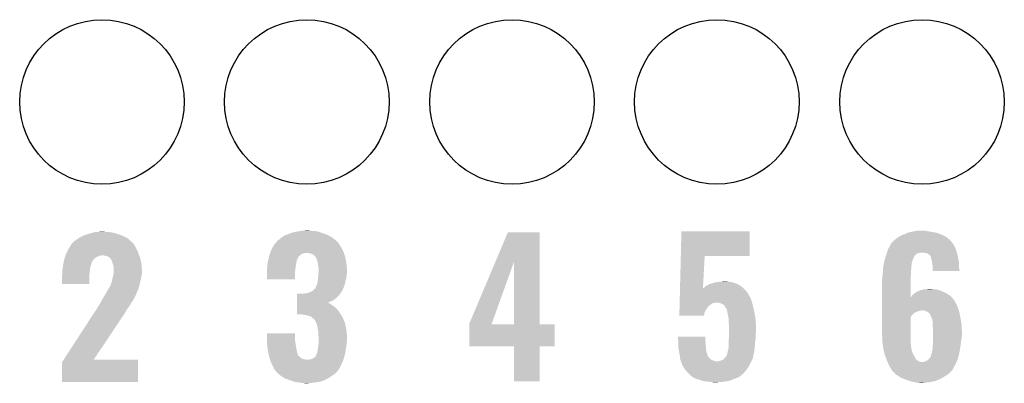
# Model space of a CAD drawing. Extents: x -1.3 to 24.2, y -3.9 to 39.2.
# Tile 19 of 37: x 7.1 to 14.3, y 21.1 to 23.8. Entities that reach past the tile are written whole.
import ezdxf

# ---------------------------------------------------------------- set-up
doc = ezdxf.new("R2010")
doc.units = 0
doc.layers.get('0').update_dxf_attribs({"linetype": 'CONTINUOUS'})
doc.layers.add('THERMO_10_CLICK_V101_GTO', color=14, linetype='CONTINUOUS')
doc.layers.add('THERMO_10_CLICK_V101_GTS', color=12, linetype='CONTINUOUS')

# ---------------------------------------------------------------- blocks, each defined once
blk = doc.blocks.new('ROUND_38')
blk.add_circle((0, 0), 0.602)

msp = doc.modelspace()

# ---------------------------------------------------------------- linework, layer by layer
at = {"layer": 'THERMO_10_CLICK_V101_GTO'}
for points in [[(9.15543, 22.25802), (9.179562, 22.26056), (9.202422, 22.25802), (9.192262, 22.26056)], [(7.472682, 22.176742), (7.49046, 22.18944), (7.896858, 22.176742), (7.882888, 22.18944)], [(7.49046, 22.18944), (7.5086, 22.202138), (7.882888, 22.18944), (7.868918, 22.202138)], [(7.5086, 22.202138), (7.515862, 22.20722), (7.868918, 22.202138), (7.858756, 22.20722)], [(7.515862, 22.20722), (7.541262, 22.21992), (7.858756, 22.20722), (7.83336, 22.21992)], [(7.541262, 22.21992), (7.546342, 22.22246), (7.83336, 22.21992), (7.826248, 22.22246)], [(7.546342, 22.22246), (7.576824, 22.23262), (7.826248, 22.22246), (7.7978, 22.23262)], [(7.576824, 22.23262), (7.58444, 22.235158), (7.7978, 22.23262), (7.789552, 22.235158)], [(7.58444, 22.235158), (7.611876, 22.24278), (7.789552, 22.235158), (7.764782, 22.24278)], [(7.611876, 22.24278), (7.630164, 22.24786), (7.764782, 22.24278), (7.731762, 22.24786)], [(7.630164, 22.24786), (7.6835, 22.2504), (7.706362, 22.24786), (7.696202, 22.2504)], [(8.964928, 22.184354), (8.966206, 22.1869), (9.395462, 22.184354), (9.392154, 22.1869)], [(8.966206, 22.1869), (8.9789, 22.19452), (9.392154, 22.1869), (9.382248, 22.19452)], [(8.9789, 22.19452), (8.99414, 22.20722), (9.382248, 22.19452), (9.36574, 22.20722)], [(8.99414, 22.20722), (8.997948, 22.20976), (9.36574, 22.20722), (9.362438, 22.20976)], [(8.997948, 22.20976), (9.016998, 22.22246), (9.362438, 22.20976), (9.338856, 22.22246)], [(9.016998, 22.22246), (9.030206, 22.22754), (9.338856, 22.22246), (9.329422, 22.22754)], [(9.030206, 22.22754), (9.05002, 22.23516), (9.329422, 22.22754), (9.308086, 22.23516)], [(9.05002, 22.23516), (9.085582, 22.24786), (9.308086, 22.23516), (9.272522, 22.24786)], [(9.085582, 22.24786), (9.116046, 22.252938), (9.272522, 22.24786), (9.258302, 22.252938)], [(9.116046, 22.252938), (9.131298, 22.25548), (9.258302, 22.252938), (9.22782, 22.25548)], [(9.131298, 22.25548), (9.15543, 22.25802), (9.22782, 22.25548), (9.202422, 22.25802)], [(10.560132, 22.03184), (10.650226, 22.245296), (10.883908, 22.03184), (10.8839, 22.245296)], [(10.650226, 22.245296), (10.650238, 22.24532), (10.8839, 22.245296), (10.650238, 22.24532)], [(11.915782, 22.0726), (11.920242, 22.252916), (12.420576, 22.0726), (12.4206, 22.252916)], [(11.920242, 22.252916), (11.920244, 22.25294), (12.4206, 22.252916), (11.920244, 22.25294)], [(13.46454, 22.1742), (13.47724, 22.1869), (13.89888, 22.1742), (13.88618, 22.1869)], [(13.47724, 22.1869), (13.482322, 22.19198), (13.88618, 22.1869), (13.880536, 22.19198)], [(13.482322, 22.19198), (13.505174, 22.209758), (13.880536, 22.19198), (13.860778, 22.209758)], [(13.505174, 22.209758), (13.50518, 22.209762), (13.860778, 22.209758), (13.860772, 22.209762)], [(13.50518, 22.209762), (13.53312, 22.225), (13.860772, 22.209762), (13.83248, 22.225)], [(13.53312, 22.225), (13.539892, 22.22754), (13.83248, 22.225), (13.827762, 22.22754)], [(13.539892, 22.22754), (13.55344, 22.23262), (13.827762, 22.22754), (13.814552, 22.23262)], [(13.55344, 22.23262), (13.568674, 22.240238), (13.814552, 22.23262), (13.794742, 22.240238)], [(13.568674, 22.240238), (13.573762, 22.242782), (13.794742, 22.240238), (13.782874, 22.242782)], [(13.573762, 22.242782), (13.596616, 22.24786), (13.782874, 22.242782), (13.75918, 22.24786)], [(13.596616, 22.24786), (13.61948, 22.25294), (13.75918, 22.24786), (13.72616, 22.25294)], [(13.61948, 22.25294), (13.647422, 22.25802), (13.72616, 22.25294), (13.700762, 22.25802)], [(7.42061, 22.09292), (7.43458, 22.12086), (7.94766, 22.09292), (7.93496, 22.12086)], [(7.43458, 22.12086), (7.437122, 22.12594), (7.93496, 22.12086), (7.93242, 22.12594)], [(7.437122, 22.12594), (7.450182, 22.146258), (7.93242, 22.12594), (7.92226, 22.146258)], [(7.450182, 22.146258), (7.459982, 22.161502), (7.92226, 22.146258), (7.911374, 22.161502)], [(7.459982, 22.161502), (7.462518, 22.16404), (7.911374, 22.161502), (7.90956, 22.16404)], [(7.462518, 22.16404), (7.46506, 22.166582), (7.90956, 22.16404), (7.907018, 22.166582)], [(7.46506, 22.166582), (7.47268, 22.17674), (7.907018, 22.166582), (7.89686, 22.17674)], [(7.47268, 22.17674), (7.472682, 22.176742), (7.89686, 22.17674), (7.896858, 22.176742)], [(8.91794, 22.113242), (8.926068, 22.128482), (9.443028, 22.113242), (9.4361, 22.128482)], [(8.926068, 22.128482), (8.93826, 22.151336), (9.4361, 22.128482), (9.420864, 22.151336)], [(8.93826, 22.151336), (8.938262, 22.15134), (9.420864, 22.151336), (9.42086, 22.15134)], [(8.938262, 22.15134), (8.95519, 22.171656), (9.42086, 22.15134), (9.408162, 22.171656)], [(8.95519, 22.171656), (8.961544, 22.179282), (9.408162, 22.171656), (9.398004, 22.179282)], [(8.961544, 22.179282), (8.963662, 22.181824), (9.398004, 22.179282), (9.39673, 22.181824)], [(8.963662, 22.181824), (8.964928, 22.184354), (9.39673, 22.181824), (9.395462, 22.184354)], [(13.427286, 22.10816), (13.43152, 22.120862), (13.931898, 22.10816), (13.92728, 22.120862)], [(13.43152, 22.120862), (13.439644, 22.136098), (13.92728, 22.120862), (13.92174, 22.136098)], [(13.439644, 22.136098), (13.451836, 22.158962), (13.92174, 22.136098), (13.909038, 22.158962)], [(13.451836, 22.158962), (13.45184, 22.158966), (13.909038, 22.158962), (13.909036, 22.158966)], [(13.45184, 22.158966), (13.451846, 22.161506), (13.909036, 22.158966), (13.907344, 22.161506)], [(13.451846, 22.161506), (13.46454, 22.1742), (13.907344, 22.161506), (13.89888, 22.1742)], [(7.400034, 22.024338), (7.4041, 22.044662), (7.60476, 22.024338), (7.618308, 22.044662)], [(7.4041, 22.044662), (7.404892, 22.0472), (7.618308, 22.044662), (7.62, 22.0472)], [(7.404892, 22.0472), (7.408066, 22.057358), (7.62, 22.0472), (7.630158, 22.057358)], [(7.408066, 22.057358), (7.411242, 22.067518), (7.630158, 22.057358), (7.645396, 22.067518)], [(7.411242, 22.067518), (7.412036, 22.07006), (7.645396, 22.067518), (7.658098, 22.07006)], [(7.412036, 22.07006), (7.413624, 22.075138), (7.658098, 22.07006), (7.668258, 22.075138)], [(7.413624, 22.075138), (7.414418, 22.07768), (7.668258, 22.075138), (7.680958, 22.07768)], [(7.414418, 22.07768), (7.4168, 22.0853), (7.953104, 22.07768), (7.950382, 22.0853)], [(7.4168, 22.0853), (7.42061, 22.09292), (7.950382, 22.0853), (7.94766, 22.09292)], [(7.713978, 22.0726), (7.688578, 22.07768), (7.954918, 22.0726), (7.953104, 22.07768)], [(7.731756, 22.064982), (7.713978, 22.0726), (7.957638, 22.064982), (7.954918, 22.0726)], [(7.739382, 22.057358), (7.731756, 22.064982), (7.96036, 22.057358), (7.957638, 22.064982)], [(7.744454, 22.052286), (7.739382, 22.057358), (7.961554, 22.052286), (7.96036, 22.057358)], [(7.74446, 22.049742), (7.744454, 22.052286), (7.962154, 22.049742), (7.961554, 22.052286)], [(7.752078, 22.039582), (7.74446, 22.049742), (7.964544, 22.039582), (7.962154, 22.049742)], [(8.89762, 22.04212), (8.899252, 22.049738), (9.1059, 22.04212), (9.110978, 22.049738)], [(8.899252, 22.049738), (8.90034, 22.054816), (9.110978, 22.049738), (9.113518, 22.054816)], [(8.90034, 22.054816), (8.900886, 22.057358), (9.113518, 22.054816), (9.11352, 22.057358)], [(8.900886, 22.057358), (8.903606, 22.070056), (9.11352, 22.057358), (9.121138, 22.070056)], [(8.903606, 22.070056), (8.905242, 22.07768), (9.121138, 22.070056), (9.131298, 22.07768)], [(8.905242, 22.07768), (8.908868, 22.087836), (9.131298, 22.07768), (9.141456, 22.087836)], [(8.908868, 22.087836), (8.909776, 22.09038), (9.141456, 22.087836), (9.154158, 22.09038)], [(8.909776, 22.09038), (8.911588, 22.095458), (9.154158, 22.09038), (9.169398, 22.095458)], [(8.911588, 22.095458), (8.91159, 22.09546), (9.169398, 22.095458), (9.179558, 22.09546)], [(8.91159, 22.09546), (8.913402, 22.100538), (9.450494, 22.09546), (9.4488, 22.100538)], [(8.913402, 22.100538), (8.91794, 22.113242), (9.4488, 22.100538), (9.443028, 22.113242)], [(9.210038, 22.09038), (9.179558, 22.09546), (9.452188, 22.09038), (9.450494, 22.09546)], [(9.2202, 22.0853), (9.210038, 22.09038), (9.45388, 22.0853), (9.452188, 22.09038)], [(9.232898, 22.077682), (9.2202, 22.0853), (9.45642, 22.077682), (9.45388, 22.0853)], [(9.243058, 22.067518), (9.232898, 22.077682), (9.459808, 22.067518), (9.45642, 22.077682)], [(9.245598, 22.06244), (9.243058, 22.067518), (9.4615, 22.06244), (9.459808, 22.067518)], [(9.25322, 22.0472), (9.245598, 22.06244), (9.46419, 22.0472), (9.4615, 22.06244)], [(9.258298, 22.031962), (9.25322, 22.0472), (9.46688, 22.031962), (9.46419, 22.0472)], [(11.910004, 21.838922), (11.915782, 22.072578), (12.077868, 21.838922), (12.090398, 22.072578)], [(11.915782, 22.072578), (11.915782, 22.0726), (12.090398, 22.072578), (12.420576, 22.0726)], [(13.40358, 22.031962), (13.410302, 22.05482), (13.607798, 22.031962), (13.61694, 22.05482)], [(13.410302, 22.05482), (13.414782, 22.070052), (13.61694, 22.05482), (13.622022, 22.070052)], [(13.414782, 22.070052), (13.415532, 22.0726), (13.622022, 22.070052), (13.627094, 22.0726)], [(13.415532, 22.0726), (13.41628, 22.07514), (13.627094, 22.0726), (13.628366, 22.07514)], [(13.41628, 22.07514), (13.417124, 22.077676), (13.628366, 22.07514), (13.629638, 22.077676)], [(13.417124, 22.077676), (13.421358, 22.090378), (13.629638, 22.077676), (13.644878, 22.090378)], [(13.421358, 22.090378), (13.423052, 22.09546), (13.644878, 22.090378), (13.66266, 22.09546)], [(13.423052, 22.09546), (13.423898, 22.098), (13.66266, 22.09546), (13.675358, 22.098)], [(13.423898, 22.098), (13.427286, 22.10816), (13.934802, 22.098), (13.931898, 22.10816)], [(13.698218, 22.09546), (13.682978, 22.098), (13.935528, 22.09546), (13.934802, 22.098)], [(13.721078, 22.09038), (13.710916, 22.09546), (13.93698, 22.09038), (13.935528, 22.09546)], [(13.731238, 22.08276), (13.721078, 22.09038), (13.939158, 22.08276), (13.93698, 22.09038)], [(13.741398, 22.072602), (13.731238, 22.08276), (13.94206, 22.072602), (13.939158, 22.08276)], [(13.743936, 22.070064), (13.741398, 22.072602), (13.942536, 22.070064), (13.94206, 22.072602)], [(13.74648, 22.057358), (13.743936, 22.070064), (13.944918, 22.057358), (13.942536, 22.070064)], [(13.75156, 22.039582), (13.74648, 22.057358), (13.948252, 22.039582), (13.944918, 22.057358)], [(7.3914, 21.971), (7.393576, 21.986238), (7.592694, 21.971), (7.5946, 21.986238)], [(7.3914, 21.96592), (7.3914, 21.971), (7.59206, 21.96592), (7.592694, 21.971)], [(7.393576, 21.986238), (7.396116, 22.00402), (7.5946, 21.986238), (7.599678, 22.00402)], [(7.396116, 22.00402), (7.39648, 22.006558), (7.599678, 22.00402), (7.600692, 22.006558)], [(7.39648, 22.006558), (7.39851, 22.016716), (7.600692, 22.006558), (7.604758, 22.016716)], [(7.39851, 22.016716), (7.400034, 22.024338), (7.604758, 22.016716), (7.60476, 22.024338)], [(7.75716, 22.026882), (7.752078, 22.039582), (7.967532, 22.026882), (7.964544, 22.039582)], [(7.760624, 22.01418), (7.75716, 22.026882), (7.97052, 22.01418), (7.967532, 22.026882)], [(7.76478, 21.99894), (7.760624, 22.01418), (7.971324, 21.99894), (7.97052, 22.01418)], [(7.76732, 21.988782), (7.76478, 21.99894), (7.971858, 21.988782), (7.971324, 21.99894)], [(7.76732, 21.965922), (7.76732, 21.988782), (7.97306, 21.965922), (7.971858, 21.988782)], [(8.88746, 21.973542), (8.887966, 21.97608), (9.095486, 21.973542), (9.09574, 21.97608)], [(8.88746, 21.950682), (8.88746, 21.973542), (9.0932, 21.950682), (9.095486, 21.973542)], [(8.887966, 21.97608), (8.89, 21.986242), (9.09574, 21.97608), (9.096868, 21.986242)], [(8.89, 22.011642), (8.890634, 22.01418), (9.100396, 22.011642), (9.10082, 22.01418)], [(8.89, 21.998942), (8.89, 22.011642), (9.09828, 21.998942), (9.100396, 22.011642)], [(8.89, 21.986242), (8.89, 21.998942), (9.096868, 21.986242), (9.09828, 21.998942)], [(8.890634, 22.01418), (8.894444, 22.029418), (9.10082, 22.01418), (9.105898, 22.029418)], [(8.894444, 22.029418), (8.897618, 22.042118), (9.105898, 22.029418), (9.1059, 22.042118)], [(8.897618, 22.042118), (8.89762, 22.04212), (9.1059, 22.042118), (9.1059, 22.04212)], [(9.260254, 22.019262), (9.258298, 22.031962), (9.46912, 22.019262), (9.46688, 22.031962)], [(9.26338, 21.99894), (9.260254, 22.019262), (9.471154, 21.99894), (9.46912, 22.019262)], [(9.26592, 21.98116), (9.26338, 21.99894), (9.472932, 21.98116), (9.471154, 21.99894)], [(9.26592, 21.968462), (9.26592, 21.98116), (9.4742, 21.968462), (9.472932, 21.98116)], [(10.368282, 21.577304), (10.560132, 22.03184), (10.532664, 21.577304), (10.695902, 22.03184)], [(10.695918, 21.57222), (10.695902, 22.03184), (10.883924, 21.57222), (10.883908, 22.03184)], [(13.394212, 21.958298), (13.395482, 21.97862), (13.59916, 21.958298), (13.6017, 21.97862)], [(13.395482, 21.97862), (13.39596, 21.986242), (13.6017, 21.97862), (13.6017, 21.986242)], [(13.39596, 21.986242), (13.397228, 21.993858), (13.6017, 21.986242), (13.6017, 21.993858)], [(13.397228, 21.993858), (13.398922, 22.004018), (13.6017, 21.993858), (13.60424, 22.004018)], [(13.398922, 22.004018), (13.400192, 22.011638), (13.60424, 22.004018), (13.60424, 22.011638)], [(13.400192, 22.011638), (13.403154, 22.029416), (13.60424, 22.011638), (13.60678, 22.029416)], [(13.403154, 22.029416), (13.40358, 22.031962), (13.60678, 22.029416), (13.607798, 22.031962)], [(13.752734, 22.031958), (13.75156, 22.039582), (13.94968, 22.031958), (13.948252, 22.039582)], [(13.75664, 22.00656), (13.752734, 22.031958), (13.95095, 22.00656), (13.94968, 22.031958)], [(13.75918, 21.98878), (13.75664, 22.00656), (13.95184, 21.98878), (13.95095, 22.00656)], [(13.75918, 21.981162), (13.75918, 21.98878), (13.95222, 21.981162), (13.95184, 21.98878)], [(13.75918, 21.963404), (13.75918, 21.981162), (13.95473, 21.963404), (13.95222, 21.981162)], [(7.38886, 21.932902), (7.391398, 21.943058), (7.589516, 21.932902), (7.58952, 21.943058)], [(7.38886, 21.866884), (7.38886, 21.932902), (7.589496, 21.866884), (7.589516, 21.932902)], [(7.391398, 21.943058), (7.3914, 21.943062), (7.58952, 21.943058), (7.58952, 21.943062)], [(7.3914, 21.943062), (7.3914, 21.96592), (7.58952, 21.943062), (7.59206, 21.96592)], [(7.755042, 21.89226), (7.75716, 21.90496), (7.9629, 21.89226), (7.966528, 21.90496)], [(7.75716, 21.90496), (7.758428, 21.910038), (7.966528, 21.90496), (7.96798, 21.910038)], [(7.758428, 21.910038), (7.762874, 21.92782), (7.96798, 21.910038), (7.97052, 21.92782)], [(7.762874, 21.92782), (7.766684, 21.943058), (7.97052, 21.92782), (7.97306, 21.943058)], [(7.766684, 21.943058), (7.76732, 21.945602), (7.97306, 21.943058), (7.97306, 21.945602)], [(7.76732, 21.945602), (7.76732, 21.965922), (7.97306, 21.945602), (7.97306, 21.965922)], [(8.88746, 21.902444), (8.88746, 21.950682), (9.093176, 21.902444), (9.0932, 21.950682)], [(9.093176, 21.90242), (8.88746, 21.902444), (9.093176, 21.90242), (9.093176, 21.902444)], [(9.259146, 21.887182), (9.26084, 21.90242), (9.4615, 21.887182), (9.466072, 21.90242)], [(9.26084, 21.90242), (9.261854, 21.912578), (9.466072, 21.90242), (9.46912, 21.912578)], [(9.261854, 21.912578), (9.26338, 21.92782), (9.46912, 21.912578), (9.470812, 21.92782)], [(9.26338, 21.92782), (9.264014, 21.93544), (9.470812, 21.92782), (9.47166, 21.93544)], [(9.264014, 21.93544), (9.265496, 21.95322), (9.47166, 21.93544), (9.4742, 21.95322)], [(9.265496, 21.95322), (9.26592, 21.958298), (9.4742, 21.95322), (9.4742, 21.958298)], [(9.26592, 21.958298), (9.26592, 21.968462), (9.4742, 21.958298), (9.4742, 21.968462)], [(13.38834, 21.902422), (13.389864, 21.910042), (13.596622, 21.902422), (13.59662, 21.910042)], [(13.38834, 21.770358), (13.38834, 21.902422), (13.596652, 21.770358), (13.596622, 21.902422)], [(13.389864, 21.910042), (13.39088, 21.915122), (13.59662, 21.910042), (13.597128, 21.915122)], [(13.39088, 21.930362), (13.391726, 21.93544), (13.598652, 21.930362), (13.59916, 21.93544)], [(13.39088, 21.915122), (13.39088, 21.930362), (13.597128, 21.915122), (13.598652, 21.930362)], [(13.391726, 21.93544), (13.39342, 21.9456), (13.59916, 21.93544), (13.59916, 21.9456)], [(13.39342, 21.9456), (13.394212, 21.958298), (13.59916, 21.9456), (13.59916, 21.958298)], [(13.954732, 21.96338), (13.75918, 21.963404), (13.954732, 21.96338), (13.95473, 21.963404)], [(7.589496, 21.86686), (7.38886, 21.866884), (7.589496, 21.86686), (7.589496, 21.866884)], [(7.719062, 21.816064), (7.726996, 21.828758), (7.94004, 21.816064), (7.94766, 21.828758)], [(7.726996, 21.828758), (7.73176, 21.83638), (7.94766, 21.828758), (7.949184, 21.83638)], [(7.73176, 21.83638), (7.734662, 21.841458), (7.949184, 21.83638), (7.9502, 21.841458)], [(7.734662, 21.841458), (7.737564, 21.846536), (7.9502, 21.841458), (7.952738, 21.846536)], [(7.737564, 21.846536), (7.739018, 21.849078), (7.952738, 21.846536), (7.95274, 21.849078)], [(7.739018, 21.849078), (7.741922, 21.854158), (7.95274, 21.849078), (7.953934, 21.854158)], [(7.741922, 21.854158), (7.74446, 21.856704), (7.953934, 21.854158), (7.954534, 21.856704)], [(7.74446, 21.856704), (7.744462, 21.864324), (7.954534, 21.856704), (7.956326, 21.864324)], [(7.744462, 21.864324), (7.74954, 21.874482), (7.956326, 21.864324), (7.958716, 21.874482)], [(7.74954, 21.874482), (7.75462, 21.88972), (7.958716, 21.874482), (7.962302, 21.88972)], [(7.75462, 21.88972), (7.755042, 21.89226), (7.962302, 21.88972), (7.9629, 21.89226)], [(9.227822, 21.821142), (9.237986, 21.83384), (9.439902, 21.821142), (9.44626, 21.83384)], [(9.237986, 21.83384), (9.240526, 21.833856), (9.44626, 21.83384), (9.446264, 21.833856)], [(9.240526, 21.833856), (9.243062, 21.838922), (9.446264, 21.833856), (9.448106, 21.838922)], [(9.243062, 21.838922), (9.2456, 21.849082), (9.448106, 21.838922), (9.4518, 21.849082)], [(9.2456, 21.849082), (9.253222, 21.861778), (9.4518, 21.849082), (9.456416, 21.861778)], [(9.253222, 21.86178), (9.2583, 21.879562), (9.456418, 21.86178), (9.459974, 21.879562)], [(9.253222, 21.861778), (9.253222, 21.86178), (9.456416, 21.861778), (9.456418, 21.86178)], [(9.2583, 21.879562), (9.259146, 21.887182), (9.459974, 21.879562), (9.4615, 21.887182)], [(11.90969, 21.82622), (11.909942, 21.8364), (12.38504, 21.82622), (12.37373, 21.8364)], [(11.909942, 21.8364), (11.910004, 21.838922), (12.077734, 21.8364), (12.082778, 21.838922)], [(12.077734, 21.8364), (12.077868, 21.838922), (12.37373, 21.8364), (12.370928, 21.838922)], [(12.082778, 21.838922), (12.09294, 21.846542), (12.370928, 21.838922), (12.36246, 21.846542)], [(12.09294, 21.846542), (12.095476, 21.849078), (12.36246, 21.846542), (12.359642, 21.849078)], [(12.095476, 21.849078), (12.100564, 21.85416), (12.359642, 21.849078), (12.351656, 21.85416)], [(12.100564, 21.85416), (12.113262, 21.85924), (12.351656, 21.85416), (12.343674, 21.85924)], [(12.113262, 21.85924), (12.125954, 21.866858), (12.343674, 21.85924), (12.331702, 21.866858)], [(12.125954, 21.866858), (12.125958, 21.86686), (12.331702, 21.866858), (12.331698, 21.86686)], [(12.125958, 21.86686), (12.141204, 21.87194), (12.331698, 21.86686), (12.317726, 21.87194)], [(12.141204, 21.87194), (12.143742, 21.871942), (12.317726, 21.87194), (12.31772, 21.871942)], [(12.143742, 21.871942), (12.158974, 21.877018), (12.31772, 21.871942), (12.30376, 21.877018)], [(12.158974, 21.877018), (12.158982, 21.87702), (12.30376, 21.877018), (12.303752, 21.87702)], [(12.158982, 21.87702), (12.17168, 21.87956), (12.303752, 21.87702), (12.291056, 21.87956)], [(12.17168, 21.87956), (12.186918, 21.8821), (12.291056, 21.87956), (12.278358, 21.8821)], [(12.186918, 21.8821), (12.202158, 21.88464), (12.278358, 21.8821), (12.260582, 21.88464)], [(12.202158, 21.88464), (12.240228, 21.887178), (12.260582, 21.88464), (12.252962, 21.887178)], [(12.240228, 21.887178), (12.240258, 21.88718), (12.252962, 21.887178), (12.240258, 21.88718)], [(13.677898, 21.82368), (13.693144, 21.82876), (13.80067, 21.82368), (13.782044, 21.82876)], [(13.70838, 21.82876), (13.741372, 21.831298), (13.759184, 21.82876), (13.751562, 21.831298)], [(13.741372, 21.831298), (13.741398, 21.8313), (13.751562, 21.831298), (13.741398, 21.8313)], [(7.68096, 21.750022), (7.6835, 21.755098), (7.909558, 21.750022), (7.91229, 21.755098)], [(7.6835, 21.755098), (7.69366, 21.77288), (7.91229, 21.755098), (7.921868, 21.77288)], [(7.69366, 21.77288), (7.700006, 21.783038), (7.921868, 21.77288), (7.92734, 21.783038)], [(7.700006, 21.783038), (7.706358, 21.7932), (7.92734, 21.783038), (7.931246, 21.7932)], [(7.706358, 21.7932), (7.71906, 21.81606), (7.931246, 21.7932), (7.940038, 21.81606)], [(7.71906, 21.81606), (7.719062, 21.816064), (7.940038, 21.81606), (7.94004, 21.816064)], [(9.108456, 21.75002), (9.108458, 21.76272), (9.375138, 21.75002), (9.39292, 21.76272)], [(9.108458, 21.76272), (9.108462, 21.78812), (9.39292, 21.76272), (9.418318, 21.78812)], [(9.108462, 21.78812), (9.108464, 21.79574), (9.418318, 21.78812), (9.42403, 21.79574)], [(9.154162, 21.79574), (9.16686, 21.79828), (9.42403, 21.79574), (9.425936, 21.79828)], [(9.16686, 21.79828), (9.16687, 21.798282), (9.425936, 21.79828), (9.425938, 21.798282)], [(9.16687, 21.798282), (9.182102, 21.800822), (9.425938, 21.798282), (9.427208, 21.800822)], [(9.182102, 21.800822), (9.204908, 21.808424), (9.427208, 21.800822), (9.431014, 21.808424)], [(9.204908, 21.808424), (9.204956, 21.80844), (9.431014, 21.808424), (9.433544, 21.80844)], [(9.204956, 21.80844), (9.212584, 21.810982), (9.433544, 21.80844), (9.434816, 21.810982)], [(9.212584, 21.810982), (9.227822, 21.821142), (9.434816, 21.810982), (9.439902, 21.821142)], [(11.907366, 21.73224), (11.908056, 21.760178), (12.437532, 21.73224), (12.42822, 21.760178)], [(11.908056, 21.760178), (11.908496, 21.77796), (12.42822, 21.760178), (12.41806, 21.77796)], [(11.908496, 21.77796), (11.90881, 21.790662), (12.41806, 21.77796), (12.41044, 21.790662)], [(11.90881, 21.790662), (11.908936, 21.79574), (12.41044, 21.790662), (12.4079, 21.79574)], [(11.908936, 21.79574), (11.909376, 21.813518), (12.4079, 21.79574), (12.397742, 21.813518)], [(11.909376, 21.813518), (11.90969, 21.82622), (12.397742, 21.813518), (12.38504, 21.82622)], [(13.38834, 21.747478), (13.38834, 21.770358), (13.916662, 21.747478), (13.897942, 21.770358)], [(13.596652, 21.770358), (13.6017, 21.772886), (13.897942, 21.770358), (13.895874, 21.772886)], [(13.6017, 21.772886), (13.60322, 21.775418), (13.895874, 21.772886), (13.893802, 21.775418)], [(13.60322, 21.775418), (13.609322, 21.785582), (13.893802, 21.775418), (13.879826, 21.785582)], [(13.609322, 21.785582), (13.62117, 21.795738), (13.879826, 21.785582), (13.865858, 21.795738)], [(13.62117, 21.795738), (13.627102, 21.800822), (13.865858, 21.795738), (13.855694, 21.800822)], [(13.627102, 21.800822), (13.644034, 21.81098), (13.855694, 21.800822), (13.83538, 21.81098)], [(13.644034, 21.81098), (13.652502, 21.81606), (13.83538, 21.81098), (13.822682, 21.81606)], [(13.652502, 21.81606), (13.657584, 21.816062), (13.822682, 21.81606), (13.822678, 21.816062)], [(13.657584, 21.816062), (13.667738, 21.82114), (13.822678, 21.816062), (13.809982, 21.82114)], [(13.667738, 21.82114), (13.667742, 21.821142), (13.809982, 21.82114), (13.809976, 21.821142)], [(13.667742, 21.821142), (13.677898, 21.82368), (13.809976, 21.821142), (13.80067, 21.82368)], [(7.63981, 21.681438), (7.65302, 21.70176), (7.863838, 21.681438), (7.87908, 21.70176)], [(7.65302, 21.70176), (7.662162, 21.716998), (7.87908, 21.70176), (7.889238, 21.716998)], [(7.662162, 21.716998), (7.66826, 21.727162), (7.889238, 21.716998), (7.89432, 21.727162)], [(7.66826, 21.727162), (7.668264, 21.732236), (7.89432, 21.727162), (7.896858, 21.732236)], [(7.668264, 21.732236), (7.668266, 21.732246), (7.896858, 21.732236), (7.896866, 21.732246)], [(7.668266, 21.732246), (7.675878, 21.73986), (7.896866, 21.732246), (7.904476, 21.73986)], [(7.675878, 21.73986), (7.675882, 21.739864), (7.904476, 21.73986), (7.904476, 21.739864)], [(7.675882, 21.739864), (7.679688, 21.747476), (7.904476, 21.739864), (7.90702, 21.747476)], [(7.679688, 21.747476), (7.68096, 21.750022), (7.90702, 21.747476), (7.909558, 21.750022)], [(9.108444, 21.68144), (9.108446, 21.69414), (9.40308, 21.68144), (9.39038, 21.69414)], [(9.108446, 21.69414), (9.108448, 21.7043), (9.39038, 21.69414), (9.37768, 21.7043)], [(9.108448, 21.7043), (9.10845, 21.711918), (9.37768, 21.7043), (9.364982, 21.711918)], [(9.10845, 21.71954), (9.108452, 21.729698), (9.35482, 21.71954), (9.339582, 21.729698)], [(9.10845, 21.711918), (9.10845, 21.71954), (9.364982, 21.711918), (9.35482, 21.71954)], [(9.108452, 21.732216), (9.108454, 21.73986), (9.33455, 21.732216), (9.35482, 21.73986)], [(9.108452, 21.729698), (9.108452, 21.732216), (9.339582, 21.729698), (9.33455, 21.732216)], [(9.108454, 21.73986), (9.108456, 21.75002), (9.35482, 21.73986), (9.375138, 21.75002)], [(11.905732, 21.666202), (11.90636, 21.691598), (12.09294, 21.666202), (12.108178, 21.691598)], [(11.90636, 21.691598), (11.9068, 21.709378), (12.108178, 21.691598), (12.123418, 21.709378)], [(11.9068, 21.709378), (11.907052, 21.719542), (12.123418, 21.709378), (12.13866, 21.719542)], [(11.907052, 21.719542), (11.90724, 21.72716), (12.13866, 21.719542), (12.151358, 21.72716)], [(11.90724, 21.72716), (11.907302, 21.7297), (12.151358, 21.72716), (12.16406, 21.7297)], [(11.907302, 21.7297), (11.907366, 21.73224), (12.16406, 21.7297), (12.174218, 21.73224)], [(12.194538, 21.7297), (12.176758, 21.73224), (12.438378, 21.7297), (12.437532, 21.73224)], [(12.212322, 21.724622), (12.194538, 21.7297), (12.439552, 21.724622), (12.438378, 21.7297)], [(12.225018, 21.717002), (12.212322, 21.724622), (12.44131, 21.717002), (12.439552, 21.724622)], [(12.235176, 21.709378), (12.225018, 21.717002), (12.44307, 21.709378), (12.44131, 21.717002)], [(12.24026, 21.699222), (12.235176, 21.709378), (12.445414, 21.699222), (12.44307, 21.709378)], [(12.241956, 21.69668), (12.24026, 21.699222), (12.446, 21.69668), (12.445414, 21.699222)], [(12.24534, 21.6916), (12.241956, 21.69668), (12.44713, 21.6916), (12.446, 21.69668)], [(12.250414, 21.686526), (12.24534, 21.6916), (12.448258, 21.686526), (12.44713, 21.6916)], [(12.25042, 21.683982), (12.250414, 21.686526), (12.448822, 21.683982), (12.448258, 21.686526)], [(12.2555, 21.66366), (12.25042, 21.683982), (12.453338, 21.66366), (12.448822, 21.683982)], [(13.38834, 21.732242), (13.38834, 21.747478), (13.92428, 21.732242), (13.916662, 21.747478)], [(13.38834, 21.71446), (13.38834, 21.732242), (13.93444, 21.71446), (13.92428, 21.732242)], [(13.38834, 21.689062), (13.38834, 21.71446), (13.9446, 21.689062), (13.93444, 21.71446)], [(13.38834, 21.67382), (13.38834, 21.689062), (13.94929, 21.67382), (13.9446, 21.689062)], [(7.400418, 21.31314), (7.60514, 21.6281), (7.620046, 21.31314), (7.83082, 21.6281)], [(7.60514, 21.6281), (7.623302, 21.65604), (7.83082, 21.6281), (7.8486, 21.65604)], [(7.623302, 21.65604), (7.63981, 21.681438), (7.8486, 21.65604), (7.863838, 21.681438)], [(9.10844, 21.645904), (9.108444, 21.68144), (9.428464, 21.645904), (9.40308, 21.68144)], [(9.141456, 21.64588), (9.10844, 21.645904), (9.42848, 21.64588), (9.428464, 21.645904)], [(9.143994, 21.643346), (9.141456, 21.64588), (9.430064, 21.643346), (9.42848, 21.64588)], [(9.146538, 21.64334), (9.143994, 21.643346), (9.430068, 21.64334), (9.430064, 21.643346)], [(9.169398, 21.6408), (9.146538, 21.64334), (9.431656, 21.6408), (9.430068, 21.64334)], [(9.18972, 21.63572), (9.169398, 21.6408), (9.434832, 21.63572), (9.431656, 21.6408)], [(9.2075, 21.630642), (9.18972, 21.63572), (9.438006, 21.630642), (9.434832, 21.63572)], [(9.21385, 21.625562), (9.2075, 21.630642), (9.44118, 21.625562), (9.438006, 21.630642)], [(9.2202, 21.62048), (9.21385, 21.625562), (9.443214, 21.62048), (9.44118, 21.625562)], [(9.230358, 21.61286), (9.2202, 21.62048), (9.446262, 21.61286), (9.443214, 21.62048)], [(9.235438, 21.607778), (9.230358, 21.61286), (9.448294, 21.607778), (9.446262, 21.61286)], [(11.90498, 21.635744), (11.905356, 21.65096), (12.085304, 21.635744), (12.08786, 21.65096)], [(12.0853, 21.63572), (11.90498, 21.635744), (12.0853, 21.63572), (12.085304, 21.635744)], [(11.905356, 21.65096), (11.905732, 21.666202), (12.08786, 21.65096), (12.09294, 21.666202)], [(12.25804, 21.65096), (12.2555, 21.66366), (12.45616, 21.65096), (12.453338, 21.66366)], [(12.26058, 21.63826), (12.25804, 21.65096), (12.458066, 21.63826), (12.45616, 21.65096)], [(12.26566, 21.615402), (12.26058, 21.63826), (12.461494, 21.615402), (12.458066, 21.63826)], [(12.26566, 21.600158), (12.26566, 21.615402), (12.46378, 21.600158), (12.461494, 21.615402)], [(13.38834, 21.67128), (13.38834, 21.67382), (13.665198, 21.67128), (13.677902, 21.67382)], [(13.38834, 21.666202), (13.38834, 21.67128), (13.64742, 21.666202), (13.665198, 21.67128)], [(13.38834, 21.65858), (13.38834, 21.666202), (13.62964, 21.65858), (13.64742, 21.666202)], [(13.38834, 21.656042), (13.38834, 21.65858), (13.624564, 21.656042), (13.62964, 21.65858)], [(13.38834, 21.638262), (13.38834, 21.656042), (13.606782, 21.638262), (13.624564, 21.656042)], [(13.38834, 21.623026), (13.38834, 21.638262), (13.596624, 21.623026), (13.606782, 21.638262)], [(13.38834, 21.49856), (13.38834, 21.623026), (13.59662, 21.49856), (13.596624, 21.623026)], [(13.705842, 21.66874), (13.695676, 21.67382), (13.950854, 21.66874), (13.94929, 21.67382)], [(13.721082, 21.663658), (13.705842, 21.66874), (13.952418, 21.663658), (13.950854, 21.66874)], [(13.730606, 21.65604), (13.721082, 21.663658), (13.95476, 21.65604), (13.952418, 21.663658)], [(13.73378, 21.6535), (13.730606, 21.65604), (13.955238, 21.6535), (13.95476, 21.65604)], [(13.736322, 21.650956), (13.73378, 21.6535), (13.955714, 21.650956), (13.955238, 21.6535)], [(13.74648, 21.63064), (13.736322, 21.650956), (13.959524, 21.63064), (13.955714, 21.650956)], [(13.752196, 21.6154), (13.74648, 21.63064), (13.96238, 21.6154), (13.959524, 21.63064)], [(13.7541, 21.610318), (13.752196, 21.6154), (13.963228, 21.610318), (13.96238, 21.6154)], [(9.237978, 21.602704), (9.235438, 21.607778), (9.450324, 21.602704), (9.448294, 21.607778)], [(9.240518, 21.600158), (9.237978, 21.602704), (9.451342, 21.600158), (9.450324, 21.602704)], [(9.24814, 21.58238), (9.240518, 21.600158), (9.458452, 21.58238), (9.451342, 21.600158)], [(9.250998, 21.574758), (9.24814, 21.58238), (9.4615, 21.574758), (9.458452, 21.58238)], [(9.255758, 21.562062), (9.250998, 21.574758), (9.463618, 21.562062), (9.4615, 21.574758)], [(9.258898, 21.54428), (9.255758, 21.562062), (9.46658, 21.54428), (9.463618, 21.562062)], [(9.26338, 21.518882), (9.258898, 21.54428), (9.470488, 21.518882), (9.46658, 21.54428)], [(10.36828, 21.572248), (10.368282, 21.577304), (10.53085, 21.572248), (10.532664, 21.577304)], [(10.36828, 21.57222), (10.36828, 21.572248), (10.695918, 21.57222), (10.53085, 21.572248)], [(10.36828, 21.572196), (10.36828, 21.57222), (10.99312, 21.572196), (10.883924, 21.57222)], [(10.36828, 21.412224), (10.36828, 21.572196), (10.993096, 21.412224), (10.99312, 21.572196)], [(12.26566, 21.590002), (12.26566, 21.600158), (12.464242, 21.590002), (12.46378, 21.600158)], [(12.2682, 21.56968), (12.26566, 21.590002), (12.465166, 21.56968), (12.464242, 21.590002)], [(12.2682, 21.54428), (12.2682, 21.56968), (12.46632, 21.54428), (12.465166, 21.56968)], [(12.2682, 21.52396), (12.2682, 21.54428), (12.46632, 21.52396), (12.46632, 21.54428)], [(13.75664, 21.600158), (13.7541, 21.610318), (13.964922, 21.600158), (13.963228, 21.610318)], [(13.75918, 21.595076), (13.75664, 21.600158), (13.965768, 21.595076), (13.964922, 21.600158)], [(13.75918, 21.569678), (13.75918, 21.595076), (13.97, 21.569678), (13.965768, 21.595076)], [(13.75918, 21.55698), (13.75918, 21.569678), (13.970636, 21.55698), (13.97, 21.569678)], [(13.76172, 21.523962), (13.75918, 21.55698), (13.972286, 21.523962), (13.970636, 21.55698)], [(8.88746, 21.46808), (8.887482, 21.506156), (9.0932, 21.46808), (9.0932, 21.506156)], [(8.888038, 21.455378), (8.88746, 21.46808), (9.0932, 21.455378), (9.0932, 21.46808)], [(8.887482, 21.506156), (8.887484, 21.50618), (9.0932, 21.506156), (8.887484, 21.50618)], [(9.26338, 21.511262), (9.26338, 21.518882), (9.47166, 21.511262), (9.470488, 21.518882)], [(9.26338, 21.498562), (9.26338, 21.511262), (9.472508, 21.498562), (9.47166, 21.511262)], [(9.26592, 21.483322), (9.26338, 21.498562), (9.473524, 21.483322), (9.472508, 21.498562)], [(9.26592, 21.473162), (9.26592, 21.483322), (9.4742, 21.473162), (9.473524, 21.483322)], [(9.26592, 21.447758), (9.26592, 21.473162), (9.4742, 21.447758), (9.4742, 21.473162)], [(11.894844, 21.480756), (11.894842, 21.480776), (12.09548, 21.480756), (11.894842, 21.480776)], [(11.896888, 21.44776), (11.894844, 21.480756), (12.09548, 21.44776), (12.09548, 21.480756)], [(12.26566, 21.45284), (12.267634, 21.47062), (12.46124, 21.45284), (12.46378, 21.47062)], [(12.267634, 21.47062), (12.2682, 21.475702), (12.46378, 21.47062), (12.46378, 21.475702)], [(12.2682, 21.498562), (12.2682, 21.52396), (12.46378, 21.498562), (12.46632, 21.52396)], [(12.2682, 21.475702), (12.2682, 21.498562), (12.46378, 21.475702), (12.46378, 21.498562)], [(13.39088, 21.44014), (13.38834, 21.49856), (13.59662, 21.44014), (13.59662, 21.49856)], [(13.76172, 21.51888), (13.76172, 21.523962), (13.97254, 21.51888), (13.972286, 21.523962)], [(13.76172, 21.488398), (13.76172, 21.51888), (13.97254, 21.488398), (13.97254, 21.51888)], [(13.76172, 21.45792), (13.76172, 21.488398), (13.96746, 21.45792), (13.97254, 21.488398)], [(8.888732, 21.44014), (8.888038, 21.455378), (9.09574, 21.44014), (9.0932, 21.455378)], [(8.88954, 21.42236), (8.888732, 21.44014), (9.09828, 21.42236), (9.09574, 21.44014)], [(8.89, 21.412202), (8.88954, 21.42236), (9.100186, 21.412202), (9.09828, 21.42236)], [(8.894814, 21.38172), (8.89, 21.412202), (9.1059, 21.38172), (9.100186, 21.412202)], [(9.259146, 21.38426), (9.26084, 21.394418), (9.46404, 21.38426), (9.465602, 21.394418)], [(9.26084, 21.394418), (9.26338, 21.41728), (9.465602, 21.394418), (9.46912, 21.41728)], [(9.26338, 21.41728), (9.265354, 21.43506), (9.46912, 21.41728), (9.47166, 21.43506)], [(9.265354, 21.43506), (9.26592, 21.440142), (9.47166, 21.43506), (9.472676, 21.440142)], [(9.26592, 21.440142), (9.26592, 21.447758), (9.472676, 21.440142), (9.4742, 21.447758)], [(10.695916, 21.4122), (10.36828, 21.412224), (10.993096, 21.4122), (10.993096, 21.412224)], [(10.695918, 21.412176), (10.695916, 21.4122), (10.8839, 21.412176), (10.993096, 21.4122)], [(10.69594, 21.155684), (10.695918, 21.412176), (10.883876, 21.155684), (10.8839, 21.412176)], [(11.89736, 21.44014), (11.896888, 21.44776), (12.096434, 21.44014), (12.09548, 21.44776)], [(11.89736, 21.42744), (11.89736, 21.44014), (12.09802, 21.42744), (12.096434, 21.44014)], [(11.89736, 21.407122), (11.89736, 21.42744), (12.099216, 21.407122), (12.09802, 21.42744)], [(11.900878, 21.384258), (11.89736, 21.407122), (12.10056, 21.384258), (12.099216, 21.407122)], [(12.25804, 21.37156), (12.265658, 21.3995), (12.452168, 21.37156), (12.45616, 21.3995)], [(12.265658, 21.3995), (12.26566, 21.399502), (12.45616, 21.3995), (12.45616, 21.399502)], [(12.26566, 21.43506), (12.26566, 21.45284), (12.4587, 21.43506), (12.46124, 21.45284)], [(12.26566, 21.399502), (12.26566, 21.43506), (12.45616, 21.399502), (12.4587, 21.43506)], [(13.391606, 21.435064), (13.39088, 21.44014), (13.59662, 21.435064), (13.59662, 21.44014)], [(13.392696, 21.427442), (13.391606, 21.435064), (13.599158, 21.427442), (13.59662, 21.435064)], [(13.396324, 21.402038), (13.392696, 21.427442), (13.6017, 21.402038), (13.599158, 21.427442)], [(13.3985, 21.386802), (13.396324, 21.402038), (13.604472, 21.386802), (13.6017, 21.402038)], [(13.7541, 21.3741), (13.75918, 21.396958), (13.955182, 21.3741), (13.958992, 21.396958)], [(13.75918, 21.419822), (13.76172, 21.44776), (13.962696, 21.419822), (13.96619, 21.44776)], [(13.75918, 21.41728), (13.75918, 21.419822), (13.96238, 21.41728), (13.962696, 21.419822)], [(13.75918, 21.396958), (13.75918, 21.41728), (13.958992, 21.396958), (13.96238, 21.41728)], [(13.76172, 21.44776), (13.76172, 21.45792), (13.96619, 21.44776), (13.96746, 21.45792)], [(8.89762, 21.36394), (8.894814, 21.38172), (9.108442, 21.36394), (9.1059, 21.38172)], [(8.897622, 21.363938), (8.89762, 21.36394), (9.108442, 21.363938), (9.108442, 21.36394)], [(8.901208, 21.348696), (8.897622, 21.363938), (9.11606, 21.348696), (9.108442, 21.363938)], [(8.901806, 21.346156), (8.901208, 21.348696), (9.116062, 21.346156), (9.11606, 21.348696)], [(8.903, 21.34108), (8.901806, 21.346156), (9.118606, 21.34108), (9.116062, 21.346156)], [(8.903598, 21.338538), (8.903, 21.34108), (9.123678, 21.338538), (9.118606, 21.34108)], [(8.90539, 21.33092), (8.903598, 21.338538), (9.131302, 21.33092), (9.123678, 21.338538)], [(8.907184, 21.3233), (8.90539, 21.33092), (9.141462, 21.3233), (9.131302, 21.33092)], [(8.90778, 21.320762), (8.907184, 21.3233), (9.146538, 21.320762), (9.141462, 21.3233)], [(9.220198, 21.32076), (9.2329, 21.32838), (9.449276, 21.32076), (9.451656, 21.32838)], [(9.2329, 21.32838), (9.243062, 21.336004), (9.451656, 21.32838), (9.45404, 21.336004)], [(9.243062, 21.336004), (9.246106, 21.343618), (9.45404, 21.336004), (9.45642, 21.343618)], [(9.246106, 21.343618), (9.24814, 21.348704), (9.45642, 21.343618), (9.457372, 21.348704)], [(9.24814, 21.348704), (9.248146, 21.351246), (9.457372, 21.348704), (9.45785, 21.351246)], [(9.248146, 21.351246), (9.25068, 21.353784), (9.45785, 21.351246), (9.458326, 21.353784)], [(9.25068, 21.353784), (9.25576, 21.366482), (9.458326, 21.353784), (9.460706, 21.366482)], [(9.25576, 21.366482), (9.2583, 21.37918), (9.460706, 21.366482), (9.463086, 21.37918)], [(9.2583, 21.37918), (9.259146, 21.38426), (9.463086, 21.37918), (9.46404, 21.38426)], [(11.90244, 21.3741), (11.900878, 21.384258), (12.10282, 21.3741), (12.10056, 21.384258)], [(11.904982, 21.361398), (11.90244, 21.3741), (12.105642, 21.361398), (12.10282, 21.3741)], [(11.90752, 21.348698), (11.904982, 21.361398), (12.111084, 21.348698), (12.105642, 21.361398)], [(11.908156, 21.343616), (11.90752, 21.348698), (12.11326, 21.343616), (12.111084, 21.348698)], [(11.908474, 21.341076), (11.908156, 21.343616), (12.113262, 21.341076), (12.11326, 21.343616)], [(11.909108, 21.336002), (11.908474, 21.341076), (12.115802, 21.336002), (12.113262, 21.341076)], [(11.909744, 21.330918), (11.909108, 21.336002), (12.12088, 21.330918), (12.115802, 21.336002)], [(11.91006, 21.32838), (11.909744, 21.330918), (12.122784, 21.32838), (12.12088, 21.330918)], [(11.91115, 21.320758), (11.91006, 21.32838), (12.128502, 21.320758), (12.122784, 21.32838)], [(12.225018, 21.313144), (12.23771, 21.325836), (12.437112, 21.313144), (12.443458, 21.325836)], [(12.23771, 21.325836), (12.24026, 21.328384), (12.443458, 21.325836), (12.443458, 21.328384)], [(12.24026, 21.328384), (12.240264, 21.330918), (12.443458, 21.328384), (12.44346, 21.330918)], [(12.240264, 21.330918), (12.240266, 21.330926), (12.44346, 21.330918), (12.44346, 21.330926)], [(12.240266, 21.330926), (12.24788, 21.33854), (12.44346, 21.330926), (12.445218, 21.33854)], [(12.24788, 21.33854), (12.252962, 21.34616), (12.445218, 21.33854), (12.446976, 21.34616)], [(12.252962, 21.34616), (12.256516, 21.363942), (12.446976, 21.34616), (12.45108, 21.363942)], [(12.256516, 21.363942), (12.25804, 21.37156), (12.45108, 21.363942), (12.452168, 21.37156)], [(13.401676, 21.374102), (13.3985, 21.386802), (13.60678, 21.374102), (13.604472, 21.386802)], [(13.40866, 21.346162), (13.401676, 21.374102), (13.61948, 21.346162), (13.60678, 21.374102)], [(13.408662, 21.34616), (13.40866, 21.346162), (13.61948, 21.34616), (13.61948, 21.346162)], [(13.41882, 21.320764), (13.408662, 21.34616), (13.632178, 21.320764), (13.61948, 21.34616)], [(13.728698, 21.315678), (13.736318, 21.325838), (13.940414, 21.315678), (13.944598, 21.325838)], [(13.736318, 21.325838), (13.73632, 21.32584), (13.944598, 21.325838), (13.944598, 21.32584)], [(13.73632, 21.32584), (13.746476, 21.341074), (13.944598, 21.32584), (13.947984, 21.341074)], [(13.746476, 21.341074), (13.74648, 21.348696), (13.947984, 21.341074), (13.949678, 21.348696)], [(13.74648, 21.348696), (13.751558, 21.358858), (13.949678, 21.348696), (13.951936, 21.358858)], [(13.751558, 21.358858), (13.753676, 21.37156), (13.951936, 21.358858), (13.95476, 21.37156)], [(13.753676, 21.37156), (13.7541, 21.3741), (13.95476, 21.37156), (13.955182, 21.3741)], [(7.38886, 21.150604), (7.388864, 21.295364), (7.945096, 21.150604), (7.945116, 21.295364)], [(7.388864, 21.295364), (7.400402, 21.313116), (7.945116, 21.295364), (7.94512, 21.313116)], [(7.400402, 21.313116), (7.400418, 21.31314), (7.94512, 21.313116), (7.620046, 21.31314)], [(8.908758, 21.31822), (8.90778, 21.320762), (9.151622, 21.31822), (9.146538, 21.320762)], [(8.910712, 21.31314), (8.908758, 21.31822), (9.182102, 21.31314), (9.151622, 21.31822)], [(8.91462, 21.30298), (8.910712, 21.31314), (9.44372, 21.30298), (9.446894, 21.31314)], [(8.92048, 21.28774), (8.91462, 21.30298), (9.436608, 21.28774), (9.44372, 21.30298)], [(8.93191, 21.26488), (8.92048, 21.28774), (9.42594, 21.26488), (9.436608, 21.28774)], [(8.93318, 21.26234), (8.93191, 21.26488), (9.424414, 21.26234), (9.42594, 21.26488)], [(8.943338, 21.239484), (8.93318, 21.26234), (9.410698, 21.239484), (9.424414, 21.26234)], [(9.182102, 21.31314), (9.192262, 21.313142), (9.446894, 21.31314), (9.446894, 21.313142)], [(9.192262, 21.313142), (9.199884, 21.31568), (9.446894, 21.313142), (9.447688, 21.31568)], [(9.199884, 21.31568), (9.210044, 21.315682), (9.447688, 21.31568), (9.447688, 21.315682)], [(9.210044, 21.315682), (9.220198, 21.32076), (9.447688, 21.315682), (9.449276, 21.32076)], [(11.912238, 21.31314), (11.91115, 21.320758), (12.138658, 21.31314), (12.128502, 21.320758)], [(11.9126, 21.310602), (11.912238, 21.31314), (12.145006, 21.310602), (12.138658, 21.31314)], [(11.917676, 21.302986), (11.9126, 21.310602), (12.16405, 21.302986), (12.145006, 21.310602)], [(11.917678, 21.30298), (11.917676, 21.302986), (12.164064, 21.30298), (12.16405, 21.302986)], [(11.91768, 21.30044), (11.917678, 21.30298), (12.181842, 21.30044), (12.164064, 21.30298)], [(11.91768, 21.297904), (11.91768, 21.30044), (12.429672, 21.297904), (12.43076, 21.30044)], [(11.923778, 21.282658), (11.91768, 21.297904), (12.42314, 21.282658), (12.429672, 21.297904)], [(11.92784, 21.2725), (11.923778, 21.282658), (12.417496, 21.2725), (12.42314, 21.282658)], [(11.934898, 21.259798), (11.92784, 21.2725), (12.41044, 21.259798), (12.417496, 21.2725)], [(11.940538, 21.249642), (11.934898, 21.259798), (12.402822, 21.249642), (12.41044, 21.259798)], [(12.181842, 21.30044), (12.189462, 21.300442), (12.43076, 21.30044), (12.43076, 21.300442)], [(12.189462, 21.300442), (12.2047, 21.30552), (12.43076, 21.300442), (12.4333, 21.30552)], [(12.2047, 21.30552), (12.225018, 21.313144), (12.4333, 21.30552), (12.437112, 21.313144)], [(13.422884, 21.310602), (13.41882, 21.320764), (13.642338, 21.310602), (13.632178, 21.320764)], [(13.4239, 21.30806), (13.422884, 21.310602), (13.646574, 21.30806), (13.642338, 21.310602)], [(13.426018, 21.30298), (13.4239, 21.30806), (13.655038, 21.30298), (13.646574, 21.30806)], [(13.428134, 21.297902), (13.426018, 21.30298), (13.667738, 21.297902), (13.655038, 21.30298)], [(13.429192, 21.29536), (13.428134, 21.297902), (13.682978, 21.29536), (13.667738, 21.297902)], [(13.434486, 21.282658), (13.429192, 21.29536), (13.92682, 21.282658), (13.932048, 21.29536)], [(13.4366, 21.27758), (13.434486, 21.282658), (13.923962, 21.27758), (13.92682, 21.282658)], [(13.44676, 21.257262), (13.4366, 21.27758), (13.912534, 21.257262), (13.923962, 21.27758)], [(13.45184, 21.24964), (13.44676, 21.257262), (13.908246, 21.24964), (13.912534, 21.257262)], [(13.690596, 21.29536), (13.69568, 21.2979), (13.932048, 21.29536), (13.933094, 21.2979)], [(13.69568, 21.2979), (13.70838, 21.30298), (13.933094, 21.2979), (13.935186, 21.30298)], [(13.70838, 21.30298), (13.718538, 21.30806), (13.935186, 21.30298), (13.937278, 21.30806)], [(13.718538, 21.30806), (13.728698, 21.315678), (13.937278, 21.30806), (13.940414, 21.315678)], [(8.953494, 21.229326), (8.943338, 21.239484), (9.404602, 21.229326), (9.410698, 21.239484)], [(8.9535, 21.226784), (8.953494, 21.229326), (9.403076, 21.226784), (9.404602, 21.229326)], [(8.953508, 21.226778), (8.9535, 21.226784), (9.403074, 21.226778), (9.403076, 21.226784)], [(8.95628, 21.224236), (8.953508, 21.226778), (9.398002, 21.224236), (9.403074, 21.226778)], [(8.96736, 21.214078), (8.95628, 21.224236), (9.390378, 21.214078), (9.398002, 21.224236)], [(8.98121, 21.20138), (8.96736, 21.214078), (9.3726, 21.20138), (9.390378, 21.214078)], [(8.983978, 21.198842), (8.98121, 21.20138), (9.368792, 21.198842), (9.3726, 21.20138)], [(9.003738, 21.18614), (8.983978, 21.198842), (9.349742, 21.18614), (9.368792, 21.198842)], [(9.019538, 21.175982), (9.003738, 21.18614), (9.332328, 21.175982), (9.349742, 21.18614)], [(11.94925, 21.23948), (11.940538, 21.249642), (12.3952, 21.23948), (12.402822, 21.249642)], [(11.95578, 21.23186), (11.94925, 21.23948), (12.389272, 21.23186), (12.3952, 21.23948)], [(11.96848, 21.21662), (11.95578, 21.23186), (12.37742, 21.21662), (12.389272, 21.23186)], [(11.988804, 21.196296), (11.96848, 21.21662), (12.35456, 21.196296), (12.37742, 21.21662)], [(11.991338, 21.193762), (11.988804, 21.196296), (12.354544, 21.193762), (12.35456, 21.196296)], [(11.991348, 21.193756), (11.991338, 21.193762), (12.354544, 21.193756), (12.354544, 21.193762)], [(11.99896, 21.18868), (11.991348, 21.193756), (12.341858, 21.18868), (12.354544, 21.193756)], [(12.001502, 21.186142), (11.99896, 21.18868), (12.337628, 21.186142), (12.341858, 21.18868)], [(12.011664, 21.18106), (12.001502, 21.186142), (12.329164, 21.18106), (12.337628, 21.186142)], [(12.0269, 21.17344), (12.011664, 21.18106), (12.30884, 21.17344), (12.329164, 21.18106)], [(13.456914, 21.244566), (13.45184, 21.24964), (13.905392, 21.244566), (13.908246, 21.24964)], [(13.456918, 21.24202), (13.456914, 21.244566), (13.90396, 21.24202), (13.905392, 21.244566)], [(13.45692, 21.239484), (13.456918, 21.24202), (13.90269, 21.239484), (13.90396, 21.24202)], [(13.4591, 21.236942), (13.45692, 21.239484), (13.901418, 21.236942), (13.90269, 21.239484)], [(13.47216, 21.2217), (13.4591, 21.236942), (13.886178, 21.2217), (13.901418, 21.236942)], [(13.48486, 21.209), (13.47216, 21.2217), (13.87348, 21.209), (13.886178, 21.2217)], [(13.487398, 21.206462), (13.48486, 21.209), (13.869672, 21.206462), (13.87348, 21.209)], [(13.507158, 21.19376), (13.487398, 21.206462), (13.850622, 21.19376), (13.869672, 21.206462)], [(13.52296, 21.183602), (13.507158, 21.19376), (13.833206, 21.183602), (13.850622, 21.19376)], [(13.540744, 21.17598), (13.52296, 21.183602), (13.82014, 21.17598), (13.833206, 21.183602)], [(7.945096, 21.15058), (7.38886, 21.150604), (7.945096, 21.15058), (7.945096, 21.150604)], [(9.040878, 21.16836), (9.019538, 21.175982), (9.319264, 21.16836), (9.332328, 21.175982)], [(9.0551, 21.16328), (9.040878, 21.16836), (9.306562, 21.16328), (9.319264, 21.16836)], [(9.085584, 21.15312), (9.0551, 21.16328), (9.281158, 21.15312), (9.306562, 21.16328)], [(9.093198, 21.150582), (9.085584, 21.15312), (9.265084, 21.150582), (9.281158, 21.15312)], [(9.12876, 21.1455), (9.093198, 21.150582), (9.232902, 21.1455), (9.265084, 21.150582)], [(9.143998, 21.14296), (9.12876, 21.1455), (9.207502, 21.14296), (9.232902, 21.1455)], [(9.166858, 21.14042), (9.156698, 21.14296), (9.182102, 21.14042), (9.207502, 21.14296)], [(10.883876, 21.15566), (10.69594, 21.155684), (10.883876, 21.15566), (10.883876, 21.155684)], [(12.05484, 21.165818), (12.0269, 21.17344), (12.289782, 21.165818), (12.30884, 21.17344)], [(12.061822, 21.16328), (12.05484, 21.165818), (12.283438, 21.16328), (12.289782, 21.165818)], [(12.082778, 21.155662), (12.061822, 21.16328), (12.252966, 21.155662), (12.283438, 21.16328)], [(12.0828, 21.15566), (12.082778, 21.155662), (12.252958, 21.15566), (12.252966, 21.155662)], [(12.11072, 21.15312), (12.0828, 21.15566), (12.233908, 21.15312), (12.252958, 21.15566)], [(12.13612, 21.15058), (12.11072, 21.15312), (12.21486, 21.15058), (12.233908, 21.15312)], [(12.1539, 21.14804), (12.13612, 21.15058), (12.174222, 21.14804), (12.21486, 21.15058)], [(13.558522, 21.16836), (13.540744, 21.17598), (13.80381, 21.16836), (13.82014, 21.17598)], [(13.589002, 21.1582), (13.558522, 21.16836), (13.782038, 21.1582), (13.80381, 21.16836)], [(13.596622, 21.15566), (13.589002, 21.1582), (13.769972, 21.15566), (13.782038, 21.1582)], [(13.62964, 21.14804), (13.596622, 21.15566), (13.733778, 21.14804), (13.769972, 21.15566)], [(13.644878, 21.1455), (13.62964, 21.14804), (13.70838, 21.1455), (13.733778, 21.14804)], [(13.665198, 21.14296), (13.655038, 21.1455), (13.680442, 21.14296), (13.70838, 21.1455)]]:
    msp.add_solid(points, dxfattribs=at)

# ---------------------------------------------------------------- block references
at = {"layer": 'THERMO_10_CLICK_V101_GTS'}
for p in [(7.68096, 23.20036), (9.17956, 23.20036), (10.6807, 23.20036), (12.1793, 23.20036), (13.68044, 23.20036)]:
    msp.add_blockref('ROUND_38', p, dxfattribs=at)

doc.saveas('drawing.dxf')
